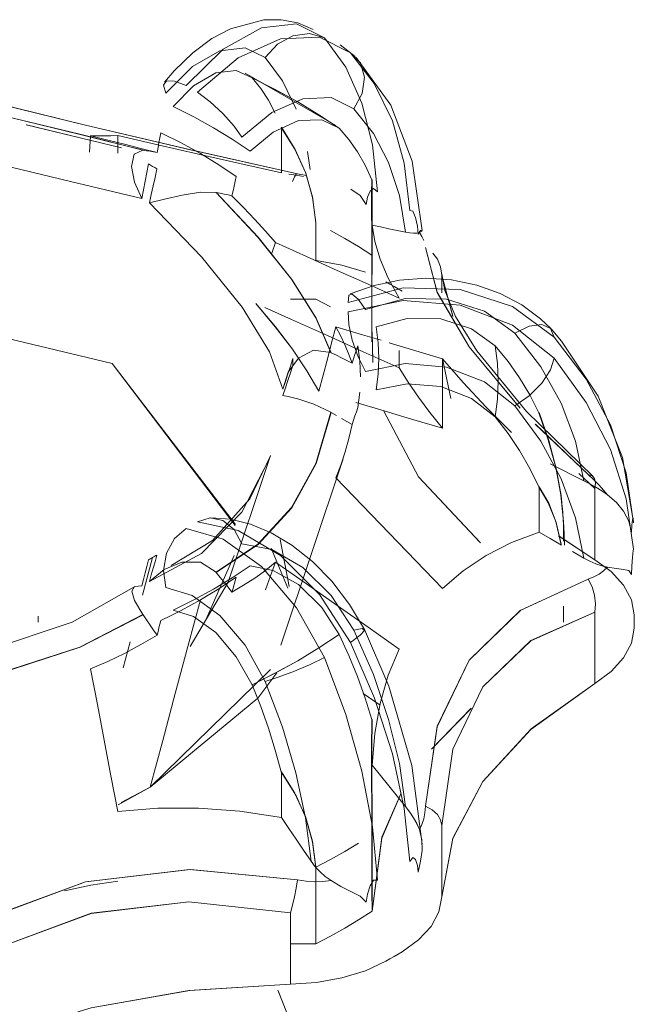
# Model space of a CAD drawing. Header units: metres. Extents: x 6.5 to 21.8, y 0.6 to 11.2.
# Tile 41 of 107: x 18.522 to 18.5396, y 4.2596 to 4.2878. Entities that reach past the tile are written whole.
import ezdxf

# ---------------------------------------------------------------- set-up
doc = ezdxf.new("R2010")
doc.units = ezdxf.units.M
doc.layers.add('P-SANR-FIXT', color=7, linetype='Continuous', lineweight=5)

# ---------------------------------------------------------------- blocks, each defined once
blk = doc.blocks.new('TORNEIRA DE JARDIM COM BICO PARA MANGUEIRA - 1130_BC_Cromado-2213981-ISO_02')
at = {"layer": 'P-SANR-FIXT'}
for p, q in [((18.531146, 4.287071), (18.531575, 4.286746)), ((18.531026, 4.284765), (18.528425, 4.286268)), ((18.523971, 4.284007), (18.524, 4.284474)), ((18.524779, 4.284477), (18.524779, 4.283979)), ((18.53029, 4.283512), (18.530214, 4.284023)), ((18.528277, 4.283678), (18.529464, 4.283414)), ((18.530171, 4.283334), (18.529928, 4.283388)), ((18.532056, 4.282692), (18.532056, 4.278577)), ((18.529295, 4.281417), (18.529195, 4.281109)), ((18.532063, 4.281056), (18.532063, 4.280508)), ((18.534057, 4.279978), (18.534057, 4.280488)), ((18.534057, 4.280488), (18.534376, 4.279306)), ((18.534376, 4.279307), (18.534057, 4.280488)), ((18.530448, 4.279798), (18.529722, 4.279794)), ((18.529723, 4.279795), (18.530448, 4.279798)), ((18.530868, 4.279574), (18.530448, 4.279798)), ((18.532063, 4.278866), (18.532083, 4.278015)), ((18.532083, 4.277986), (18.532063, 4.278866)), ((18.532836, 4.277832), (18.532836, 4.27833)), ((18.534312, 4.276956), (18.534078, 4.278092)), ((18.534078, 4.278092), (18.534312, 4.276954)), ((18.531707, 4.277138), (18.531651, 4.276697)), ((18.53104, 4.27647), (18.530891, 4.276557)), ((18.536734, 4.276223), (18.53825, 4.274776)), ((18.53825, 4.274776), (18.536736, 4.27622)), ((18.527941, 4.271701), (18.529151, 4.27532)), ((18.529448, 4.2699), (18.531229, 4.27523)), ((18.537979, 4.27481), (18.538437, 4.274383)), ((18.538437, 4.274383), (18.537979, 4.27481)), ((18.537566, 4.273007), (18.537513, 4.273826)), ((18.53754, 4.272874), (18.53754, 4.273421)), ((18.529691, 4.271577), (18.529433, 4.272922)), ((18.538437, 4.272342), (18.537403, 4.273022)), ((18.537404, 4.27302), (18.538437, 4.272342)), ((18.529174, 4.272676), (18.529646, 4.271524)), ((18.538124, 4.27239), (18.537804, 4.272575)), ((18.52549, 4.271326), (18.525778, 4.272404)), ((18.525778, 4.272404), (18.52549, 4.271326)), ((18.527276, 4.270557), (18.528114, 4.272461)), ((18.527941, 4.271701), (18.526848, 4.269861)), ((18.523471, 4.270557), (18.525235, 4.27156)), ((18.53754, 4.271008), (18.53754, 4.270557)), ((18.522504, 4.270557), (18.522504, 4.270727)), ((18.524933, 4.269247), (18.525131, 4.269989)), ((18.525131, 4.269989), (18.524933, 4.269247)), ((18.525708, 4.265832), (18.529157, 4.269203)), ((18.53229, 4.268176), (18.53181, 4.268513)), ((18.533759, 4.266915), (18.534897, 4.268085)), ((18.534901, 4.26809), (18.53376, 4.266917)), ((18.532056, 4.266921), (18.532062, 4.267766)), ((18.532057, 4.266082), (18.532056, 4.2669)), ((18.532056, 4.266683), (18.532056, 4.262568)), ((18.529464, 4.266266), (18.529851, 4.265656)), ((18.525708, 4.265832), (18.524792, 4.265325)), ((18.524878, 4.265391), (18.525708, 4.265832)), ((18.529718, 4.261351), (18.530448, 4.261347)), ((18.530448, 4.261347), (18.52972, 4.26135)), ((18.529363, 4.260025), (18.530356, 4.257547))]:
    blk.add_line(p, q, dxfattribs=at)
for points in [[(18.530378, 4.287515, 0), (18.529931, 4.287702, 0), (18.529456, 4.287795, 0), (18.528966, 4.287794, 0), (18.528005, 4.287536, 0), (18.527477, 4.287253, 0), (18.526933, 4.286851, 0), (18.526392, 4.286327, 0), (18.526115, 4.286003, 0)], [(18.526734, 4.285909, 0), (18.527796, 4.286954, 0), (18.528891, 4.287565, 0), (18.529898, 4.287677, 0), (18.530698, 4.287277, 0)], [(18.53144, 4.286848, 0), (18.530554, 4.287299, 0), (18.529439, 4.287248, 0), (18.528228, 4.2867, 0), (18.527064, 4.285719, 0)], [(18.529002, 4.286709, 0), (18.52935, 4.287091, 0), (18.529796, 4.287333, 0), (18.53027, 4.287398, 0), (18.530698, 4.287276, 0)], [(18.530698, 4.287277, 0), (18.53027, 4.287398, 0), (18.529796, 4.287333, 0), (18.52935, 4.287091, 0), (18.529002, 4.286709, 0)], [(18.530698, 4.287276, 0), (18.531309, 4.286434, 0), (18.531771, 4.285402, 0), (18.532073, 4.284213, 0), (18.532213, 4.282868, 0)], [(18.529002, 4.286709, 0), (18.528423, 4.286992, 0), (18.527701, 4.286902, 0), (18.526916, 4.286451, 0), (18.526157, 4.285688, 0)], [(18.529883, 4.285235, 0), (18.529495, 4.286041, 0), (18.529002, 4.286709, 0)], [(18.533141, 4.282333, 0), (18.532983, 4.283687, 0), (18.532643, 4.284903, 0), (18.532124, 4.285966, 0), (18.531439, 4.286848, 0)], [(18.531439, 4.286848, 0), (18.531725, 4.286557, 0), (18.531844, 4.286147, 0), (18.531779, 4.285685, 0), (18.531542, 4.285242, 0)], [(18.531542, 4.285242, 0), (18.531779, 4.285685, 0), (18.531843, 4.286147, 0), (18.531725, 4.286556, 0), (18.53144, 4.286848, 0)], [(18.533499, 4.281764, 0), (18.533213, 4.283749, 0), (18.532598, 4.285345, 0), (18.531603, 4.286718, 0)], [(18.526364, 4.285309, 0), (18.526947, 4.2859, 0), (18.527584, 4.286279, 0), (18.528173, 4.286346, 0), (18.528632, 4.286127, 0)], [(18.529928, 4.283388, 0), (18.526859, 4.284075, 0), (18.523853, 4.284778, 0), (18.521077, 4.285458, 0), (18.518671, 4.28608, 0)], [(18.518671, 4.28608, 0), (18.521101, 4.285452, 0), (18.523853, 4.284778, 0), (18.526831, 4.284082, 0), (18.529928, 4.283388, 0)], [(18.531122, 4.284689, 0), (18.530538, 4.285075, 0), (18.529932, 4.285441, 0), (18.529299, 4.285791, 0), (18.52863, 4.286128, 0)], [(18.52863, 4.286128, 0), (18.528872, 4.285828, 0), (18.529091, 4.28549, 0), (18.529287, 4.285117, 0)], [(18.528632, 4.286127, 0), (18.529301, 4.28579, 0), (18.529932, 4.285441, 0), (18.530536, 4.285076, 0), (18.531121, 4.28469, 0)], [(18.517564, 4.28596, 0), (18.519685, 4.285475, 0), (18.521748, 4.284989, 0), (18.523704, 4.284514, 0), (18.525507, 4.284061, 0)], [(18.5255, 4.284062, 0), (18.523691, 4.284516, 0), (18.521744, 4.284989, 0), (18.519691, 4.285473, 0), (18.517564, 4.28596, 0)], [(18.526157, 4.285688, 0), (18.526087, 4.28592, 0), (18.526172, 4.286043, 0), (18.526399, 4.286039, 0), (18.526734, 4.285909, 0)], [(18.527064, 4.285719, 0), (18.527423, 4.285448, 0), (18.52779, 4.285108, 0), (18.528109, 4.284752, 0), (18.528334, 4.284432, 0)], [(18.528334, 4.284432, 0), (18.529188, 4.285137, 0), (18.530074, 4.285531, 0), (18.530891, 4.285568, 0), (18.531542, 4.285242, 0)], [(18.528567, 4.284037, 0), (18.528052, 4.28438, 0), (18.527518, 4.284703, 0), (18.526959, 4.285011, 0), (18.526364, 4.285309, 0)], [(18.531542, 4.285242, 0), (18.532097, 4.28454, 0), (18.532533, 4.283708, 0), (18.532843, 4.28276, 0), (18.533022, 4.281712, 0)], [(18.531121, 4.28469, 0), (18.530619, 4.284934, 0), (18.529957, 4.284909, 0), (18.529232, 4.284581, 0), (18.528567, 4.284037, 0)], [(18.525466, 4.282677, 0), (18.523429, 4.283167, 0), (18.521159, 4.28371, 0), (18.518725, 4.284292, 0), (18.51624, 4.284884, 0)], [(18.51624, 4.284884, 0), (18.518725, 4.284292, 0), (18.521159, 4.28371, 0), (18.523429, 4.283167, 0), (18.525466, 4.282677, 0)], [(18.524887, 4.284129, 0), (18.524017, 4.284337, 0), (18.52216, 4.284783, 0)], [(18.522162, 4.284782, 0), (18.524017, 4.284337, 0), (18.524887, 4.284129, 0)], [(18.529458, 4.28471, 0), (18.529852, 4.284086, 0), (18.530155, 4.283423, 0), (18.530358, 4.282722, 0), (18.530453, 4.281985, 0)], [(18.530448, 4.281988, 0), (18.530359, 4.282703, 0), (18.530162, 4.283404, 0), (18.529863, 4.284077, 0), (18.529464, 4.284716, 0)], [(18.529464, 4.284716, 0), (18.529464, 4.284391, 0), (18.529464, 4.284065, 0), (18.529464, 4.28374, 0), (18.529464, 4.283414, 0)], [(18.532055, 4.283211, 0), (18.531866, 4.283628, 0), (18.531646, 4.284015, 0), (18.531398, 4.28437, 0), (18.531122, 4.284689, 0)], [(18.524, 4.284474, 0), (18.524195, 4.284474, 0), (18.52439, 4.284475, 0), (18.524584, 4.284476, 0), (18.524779, 4.284477, 0)], [(18.525905, 4.283996, 0), (18.525444, 4.284113, 0), (18.524972, 4.284232, 0), (18.524491, 4.284352, 0), (18.524, 4.284474, 0)], [(18.524, 4.284474, 0), (18.524491, 4.284352, 0), (18.524972, 4.284232, 0), (18.525444, 4.284113, 0), (18.525905, 4.283996, 0)], [(18.524779, 4.284477, 0), (18.525926, 4.284211, 0), (18.527095, 4.283944, 0), (18.528275, 4.283678, 0)], [(18.529464, 4.283414, 0), (18.528275, 4.283678, 0), (18.527095, 4.283944, 0), (18.525928, 4.28421, 0), (18.524779, 4.284477, 0)], [(18.525905, 4.283996, 0), (18.525932, 4.284136, 0), (18.525959, 4.284276, 0), (18.525986, 4.284417, 0), (18.526012, 4.284557, 0)], [(18.526012, 4.284557, 0), (18.526591, 4.284269, 0), (18.527144, 4.283964, 0), (18.527671, 4.283645, 0), (18.528171, 4.283311, 0)], [(18.525466, 4.282677, 0), (18.525256, 4.283147, 0), (18.525173, 4.283596, 0), (18.525251, 4.283947, 0), (18.5255, 4.284062, 0)], [(18.525507, 4.284061, 0), (18.525606, 4.284044, 0), (18.525706, 4.284028, 0), (18.525806, 4.284012, 0), (18.525905, 4.283996, 0)], [(18.525656, 4.283668, 0), (18.525609, 4.283421, 0), (18.525561, 4.283173, 0), (18.525513, 4.282925, 0), (18.525466, 4.282677, 0)], [(18.525899, 4.283528, 0), (18.525839, 4.283563, 0), (18.525778, 4.283598, 0), (18.525717, 4.283633, 0), (18.525656, 4.283668, 0)], [(18.525687, 4.28255, 0), (18.52574, 4.282794, 0), (18.525793, 4.283039, 0), (18.525846, 4.283283, 0), (18.525899, 4.283528, 0)], [(18.528171, 4.283311, 0), (18.528141, 4.283173, 0), (18.52811, 4.283034, 0), (18.52808, 4.282896, 0), (18.52805, 4.282757, 0)], [(18.529676, 4.283379, 0), (18.529889, 4.283345, 0), (18.530102, 4.28331, 0)], [(18.529928, 4.283388, 0), (18.529891, 4.283374, 0), (18.529842, 4.283299, 0), (18.529785, 4.283168, 0)], [(18.532213, 4.282868, 0), (18.532103, 4.282967, 0), (18.532002, 4.282892, 0), (18.531926, 4.282715, 0), (18.531896, 4.28251, 0)], [(18.532058, 4.281058, 0), (18.532054, 4.281743, 0), (18.532047, 4.282331, 0), (18.532046, 4.28282, 0), (18.532055, 4.283211, 0)], [(18.532062, 4.283216, 0), (18.532056, 4.282809, 0), (18.532057, 4.282305, 0), (18.53206, 4.28172, 0), (18.532063, 4.281056, 0)], [(18.532062, 4.281914, 0), (18.532062, 4.282239, 0), (18.532062, 4.282565, 0), (18.532062, 4.282891, 0), (18.532062, 4.283216, 0)], [(18.527593, 4.282853, 0), (18.52715, 4.282859, 0), (18.526621, 4.282776, 0), (18.526113, 4.282658, 0), (18.525687, 4.28255, 0)], [(18.530881, 4.278271, 0), (18.530449, 4.279262, 0), (18.52975, 4.280367, 0), (18.528792, 4.281571, 0), (18.527593, 4.282853, 0)], [(18.52805, 4.282757, 0), (18.527938, 4.282781, 0), (18.527825, 4.282805, 0), (18.527713, 4.282828, 0), (18.527601, 4.282852, 0)], [(18.527601, 4.282852, 0), (18.528797, 4.281574, 0), (18.529759, 4.280364, 0), (18.530461, 4.279253, 0), (18.530891, 4.278266, 0)], [(18.529295, 4.281417, 0), (18.529006, 4.281745, 0), (18.528702, 4.282078, 0), (18.528383, 4.282416, 0), (18.52805, 4.282757, 0)], [(18.52805, 4.282757, 0), (18.528383, 4.282416, 0), (18.528702, 4.282078, 0), (18.529006, 4.281745, 0), (18.529295, 4.281417, 0)], [(18.531896, 4.28251, 0), (18.531716, 4.282763, 0), (18.531452, 4.282948, 0)], [(18.529508, 4.277223, 0), (18.529121, 4.278293, 0), (18.528337, 4.279566, 0), (18.527172, 4.281008, 0), (18.525687, 4.28255, 0)], [(18.525687, 4.28255, 0), (18.527172, 4.281008, 0), (18.528337, 4.279566, 0), (18.529121, 4.278293, 0), (18.529508, 4.277223, 0)], [(18.533377, 4.281655, 0), (18.533359, 4.281888, 0), (18.533308, 4.282139, 0), (18.53323, 4.282317, 0), (18.533141, 4.282333, 0)], [(18.530448, 4.280893, 0), (18.530448, 4.28144, 0), (18.530448, 4.281988, 0)], [(18.533022, 4.281712, 0), (18.532782, 4.281763, 0), (18.532542, 4.281813, 0), (18.532302, 4.281863, 0), (18.532062, 4.281914, 0)], [(18.532062, 4.281914, 0), (18.532136, 4.28145, 0), (18.53229, 4.280944, 0), (18.532524, 4.280402, 0), (18.532836, 4.279825, 0)], [(18.532836, 4.279825, 0), (18.532524, 4.280402, 0), (18.53229, 4.280944, 0), (18.532136, 4.281449, 0), (18.532062, 4.281914, 0)], [(18.530871, 4.281762, 0), (18.531277, 4.281534, 0), (18.531672, 4.2813, 0), (18.532058, 4.281058, 0)], [(18.533022, 4.281712, 0), (18.533143, 4.281691, 0), (18.533251, 4.281683, 0), (18.533342, 4.281688, 0), (18.533416, 4.281709, 0)], [(18.533416, 4.281709, 0), (18.533343, 4.281688, 0), (18.533251, 4.281683, 0), (18.533144, 4.281691, 0), (18.533022, 4.281712, 0)], [(18.533416, 4.281709, 0), (18.533486, 4.281747, 0), (18.533495, 4.281769, 0), (18.533446, 4.281764, 0), (18.533377, 4.281655, 0)], [(18.53354, 4.281474, 0), (18.533488, 4.281587, 0), (18.533416, 4.281709, 0)], [(18.532836, 4.279825, 0), (18.531951, 4.280223, 0), (18.531066, 4.280621, 0), (18.53018, 4.281019, 0), (18.529295, 4.281417, 0)], [(18.536293, 4.276684, 0), (18.534842, 4.278434, 0), (18.533921, 4.279998, 0), (18.533587, 4.281275, 0)], [(18.533587, 4.281275, 0), (18.533926, 4.279985, 0), (18.534842, 4.278434, 0), (18.536299, 4.276678, 0)], [(18.534057, 4.280488, 0), (18.534024, 4.280721, 0), (18.533931, 4.280939, 0), (18.533799, 4.28111, 0)], [(18.530467, 4.280903, 0), (18.531196, 4.280774, 0), (18.531869, 4.280567, 0)], [(18.534057, 4.280519, 0), (18.534144, 4.280041, 0), (18.53445, 4.279303, 0), (18.535058, 4.278315, 0), (18.536483, 4.276583, 0), (18.538388, 4.274724, 0)], [(18.531431, 4.279949, 0), (18.532124, 4.280193, 0), (18.532851, 4.280343, 0), (18.533597, 4.280396, 0), (18.534337, 4.280348, 0), (18.535057, 4.280201, 0), (18.535729, 4.279961, 0), (18.536346, 4.279635, 0), (18.536885, 4.279237, 0), (18.537178, 4.278957, 0)], [(18.532453, 4.280296, 0), (18.532572, 4.280229, 0), (18.532691, 4.280161, 0), (18.532809, 4.280092, 0), (18.532926, 4.280023, 0)], [(18.507545, 4.277952, 0), (18.516084, 4.279994, 0), (18.524623, 4.277952, 0), (18.528147, 4.273345, 0)], [(18.528144, 4.273318, 0), (18.524623, 4.277952, 0), (18.516084, 4.279994, 0), (18.507545, 4.277952, 0)], [(18.531379, 4.279705, 0), (18.532955, 4.280118, 0), (18.534584, 4.280078, 0), (18.536083, 4.279591, 0), (18.537276, 4.278714, 0)], [(18.531869, 4.279504, 0), (18.53166, 4.279802, 0), (18.531494, 4.279945, 0), (18.531396, 4.279911, 0), (18.531379, 4.279705, 0)], [(18.52873, 4.279677, 0), (18.529291, 4.279007, 0), (18.52978, 4.278363, 0), (18.530196, 4.277746, 0), (18.530536, 4.27716, 0)], [(18.530536, 4.27716, 0), (18.530196, 4.277745, 0), (18.52978, 4.278363, 0), (18.52929, 4.279008, 0), (18.52873, 4.279677, 0)], [(18.537276, 4.278108, 0), (18.536085, 4.279055, 0), (18.534584, 4.27963, 0), (18.532951, 4.279762, 0), (18.531379, 4.279436, 0)], [(18.536149, 4.278821, 0), (18.535279, 4.27945, 0), (18.534191, 4.279793, 0), (18.53301, 4.279813, 0), (18.531869, 4.279504, 0)], [(18.528994, 4.279558, 0), (18.529757, 4.279216, 0), (18.530783, 4.278754, 0), (18.53181, 4.278293, 0), (18.532836, 4.277832, 0)], [(18.531379, 4.279436, 0), (18.531396, 4.279074, 0), (18.531494, 4.278624, 0), (18.53166, 4.278151, 0), (18.531869, 4.277727, 0)], [(18.532179, 4.279001, 0), (18.533062, 4.279242, 0), (18.534026, 4.279239, 0), (18.53491, 4.278953, 0), (18.535589, 4.278463, 0)], [(18.536149, 4.278821, 0), (18.536563, 4.27902, 0), (18.536924, 4.27907, 0), (18.537174, 4.278962, 0), (18.537276, 4.278714, 0)], [(18.537276, 4.278714, 0), (18.537174, 4.278962, 0), (18.536923, 4.27907, 0), (18.536563, 4.27902, 0), (18.536149, 4.278821, 0)], [(18.530536, 4.27716, 0), (18.530658, 4.277622, 0), (18.53078, 4.278084, 0), (18.530902, 4.278546, 0), (18.531024, 4.279007, 0)], [(18.53149, 4.277962, 0), (18.531399, 4.278212, 0), (18.531291, 4.278469, 0), (18.531166, 4.278735, 0), (18.531024, 4.279007, 0)], [(18.531024, 4.279007, 0), (18.531787, 4.278779, 0), (18.532318, 4.278621, 0)], [(18.531024, 4.279007, 0), (18.531166, 4.278735, 0), (18.531291, 4.278469, 0), (18.531399, 4.278212, 0), (18.53149, 4.277962, 0)], [(18.532179, 4.277202, 0), (18.532236, 4.277651, 0), (18.532255, 4.278102, 0), (18.532236, 4.278552, 0), (18.532179, 4.279001, 0)], [(18.538124, 4.274601, 0), (18.537885, 4.275733, 0), (18.537474, 4.276819, 0), (18.536891, 4.277858, 0), (18.536149, 4.278821, 0)], [(18.539549, 4.273413, 0), (18.539234, 4.275266, 0), (18.538532, 4.277017, 0), (18.537484, 4.2786, 0), (18.537185, 4.27895, 0)], [(18.53149, 4.277962, 0), (18.53153, 4.278087, 0), (18.531571, 4.278211, 0), (18.531611, 4.278335, 0), (18.531651, 4.27846, 0)], [(18.531651, 4.27846, 0), (18.531707, 4.27802, 0), (18.531726, 4.277579, 0)], [(18.532551, 4.278551, 0), (18.533315, 4.278323, 0), (18.534078, 4.278094, 0)], [(18.535589, 4.276428, 0), (18.535649, 4.276936, 0), (18.535668, 4.277446, 0), (18.535649, 4.277955, 0), (18.535589, 4.278463, 0)], [(18.535589, 4.278463, 0), (18.535955, 4.278018, 0), (18.536286, 4.277548, 0), (18.536579, 4.277058, 0), (18.536835, 4.276549, 0)], [(18.535589, 4.278463, 0), (18.535649, 4.277955, 0), (18.535669, 4.277446, 0), (18.535649, 4.276936, 0), (18.535589, 4.276428, 0)], [(18.537276, 4.278714, 0), (18.538193, 4.277506, 0), (18.538887, 4.276198, 0), (18.539339, 4.274828, 0), (18.53955, 4.273399, 0)], [(18.529508, 4.277223, 0), (18.529658, 4.277707, 0), (18.529953, 4.278106, 0), (18.530388, 4.278334, 0), (18.530881, 4.278271, 0)], [(18.530891, 4.278266, 0), (18.53104, 4.27819, 0), (18.53119, 4.278114, 0), (18.53134, 4.278038, 0), (18.53149, 4.277962, 0)], [(18.529793, 4.278101, 0), (18.529722, 4.277881, 0), (18.529651, 4.277662, 0), (18.529579, 4.277443, 0), (18.529508, 4.277223, 0)], [(18.529508, 4.277043, 0), (18.529579, 4.277258, 0), (18.529651, 4.277473, 0), (18.529722, 4.277687, 0), (18.529793, 4.277902, 0)], [(18.529793, 4.277902, 0), (18.529794, 4.277952, 0), (18.529794, 4.278001, 0), (18.529794, 4.278051, 0), (18.529793, 4.278101, 0)], [(18.531869, 4.277727, 0), (18.533008, 4.277956, 0), (18.534191, 4.277855, 0), (18.53528, 4.277436, 0), (18.536149, 4.276747, 0)], [(18.534078, 4.278094, 0), (18.534669, 4.277413, 0), (18.535329, 4.276708, 0), (18.536055, 4.275986, 0)], [(18.536055, 4.275986, 0), (18.535329, 4.276708, 0), (18.534669, 4.277412, 0), (18.534078, 4.278094, 0)], [(18.534078, 4.278094, 0), (18.534078, 4.277596, 0), (18.534078, 4.277098, 0), (18.534078, 4.276599, 0), (18.534078, 4.276101, 0)], [(18.537276, 4.278108, 0), (18.537173, 4.277773, 0), (18.536921, 4.277395, 0), (18.536561, 4.277035, 0), (18.536149, 4.276747, 0)], [(18.536149, 4.276747, 0), (18.536561, 4.277035, 0), (18.536921, 4.277395, 0), (18.537173, 4.277772, 0), (18.537276, 4.278108, 0)], [(18.53955, 4.272642, 0), (18.539339, 4.274084, 0), (18.538884, 4.275491, 0), (18.538191, 4.276843, 0), (18.537276, 4.278108, 0)], [(18.534078, 4.276101, 0), (18.533716, 4.276553, 0), (18.533388, 4.276993, 0), (18.533094, 4.277419, 0), (18.532836, 4.277832, 0)], [(18.532836, 4.277832, 0), (18.533094, 4.27742, 0), (18.533388, 4.276993, 0), (18.533716, 4.276553, 0), (18.534078, 4.276101, 0)], [(18.535589, 4.276428, 0), (18.53491, 4.276954, 0), (18.534026, 4.2773, 0), (18.533062, 4.277376, 0), (18.532179, 4.277202, 0)], [(18.530881, 4.276562, 0), (18.530398, 4.27679, 0), (18.529967, 4.276936, 0), (18.529661, 4.277012, 0), (18.529508, 4.277043, 0)], [(18.534078, 4.276101, 0), (18.533193, 4.276366, 0), (18.532307, 4.27663, 0), (18.531599, 4.276842, 0)], [(18.527593, 4.27198, 0), (18.528792, 4.272787, 0), (18.52975, 4.273831, 0), (18.530449, 4.275096, 0), (18.530881, 4.276562, 0)], [(18.530891, 4.276557, 0), (18.530461, 4.275095, 0), (18.529759, 4.273823, 0), (18.528797, 4.272775, 0), (18.527601, 4.271971, 0)], [(18.531651, 4.276697, 0), (18.531611, 4.276576, 0), (18.531571, 4.276454, 0), (18.53153, 4.276333, 0), (18.53149, 4.276211, 0)], [(18.532397, 4.276592, 0), (18.533388, 4.274711, 0), (18.535145, 4.272845, 0)], [(18.535169, 4.272825, 0), (18.533388, 4.274711, 0), (18.532397, 4.276592, 0)], [(18.536149, 4.276747, 0), (18.536889, 4.275735, 0), (18.537471, 4.27466, 0), (18.537885, 4.273538, 0), (18.538124, 4.27239, 0)], [(18.536835, 4.276549, 0), (18.537106, 4.275769, 0), (18.537321, 4.274983, 0), (18.537469, 4.274198, 0), (18.53754, 4.273422, 0)], [(18.53754, 4.273421, 0), (18.537475, 4.274174, 0), (18.537333, 4.274956, 0), (18.537121, 4.275751, 0), (18.536843, 4.276552, 0)], [(18.53149, 4.276211, 0), (18.531399, 4.275812, 0), (18.531291, 4.275424, 0), (18.531166, 4.275048, 0), (18.531024, 4.274684, 0)], [(18.531024, 4.274684, 0), (18.531166, 4.275048, 0), (18.531291, 4.275424, 0), (18.531399, 4.275812, 0), (18.53149, 4.276211, 0)], [(18.53149, 4.276211, 0), (18.53134, 4.276298, 0), (18.53119, 4.276384, 0)], [(18.536835, 4.274428, 0), (18.536579, 4.274952, 0), (18.536286, 4.275462, 0), (18.535955, 4.275955, 0), (18.535589, 4.276428, 0)], [(18.529123, 4.275239, 0), (18.528336, 4.273706, 0), (18.527176, 4.272522, 0), (18.525687, 4.271716, 0)], [(18.525687, 4.271716, 0), (18.527176, 4.272522, 0), (18.528336, 4.273706, 0), (18.529123, 4.275238, 0)], [(18.526311, 4.272171, 0), (18.52749, 4.272888, 0), (18.528563, 4.27408, 0), (18.529149, 4.275317, 0)], [(18.537163, 4.275088, 0), (18.537484, 4.274925, 0), (18.537804, 4.274763, 0), (18.538124, 4.274601, 0)], [(18.534078, 4.271516, 0), (18.533315, 4.272308, 0), (18.532551, 4.2731, 0), (18.531787, 4.273892, 0), (18.531024, 4.274684, 0)], [(18.538805, 4.274196, 0), (18.538637, 4.274308, 0), (18.538466, 4.274413, 0), (18.538295, 4.27451, 0), (18.538124, 4.274601, 0)], [(18.538124, 4.274601, 0), (18.538294, 4.274511, 0), (18.538465, 4.274414, 0), (18.538636, 4.274309, 0), (18.538805, 4.274196, 0)], [(18.538805, 4.274196, 0), (18.538692, 4.274334, 0), (18.53856, 4.274477, 0), (18.538413, 4.274625, 0), (18.53825, 4.274776, 0)], [(18.53825, 4.274776, 0), (18.538361, 4.274744, 0), (18.538432, 4.274664, 0), (18.538458, 4.274541, 0), (18.538437, 4.274383, 0)], [(18.537469, 4.272806, 0), (18.537321, 4.27343, 0), (18.537106, 4.273972, 0), (18.536835, 4.274428, 0)], [(18.536843, 4.273128, 0), (18.536843, 4.273454, 0), (18.536843, 4.273779, 0), (18.536843, 4.274105, 0), (18.536843, 4.27443, 0)], [(18.536843, 4.27443, 0), (18.537122, 4.273958, 0), (18.537335, 4.273403, 0), (18.537475, 4.272783, 0)], [(18.538437, 4.274383, 0), (18.538437, 4.273872, 0), (18.538437, 4.273362, 0), (18.538437, 4.272852, 0), (18.538437, 4.272342, 0)], [(18.539493, 4.273131, 0), (18.539415, 4.273445, 0), (18.539262, 4.27373, 0), (18.539058, 4.273982, 0), (18.538805, 4.274196, 0)], [(18.528334, 4.2728, 0), (18.528109, 4.273201, 0), (18.52779, 4.27346, 0), (18.527423, 4.273537, 0), (18.527064, 4.273421, 0)], [(18.527064, 4.273421, 0), (18.528231, 4.273178, 0), (18.52944, 4.272459, 0), (18.530553, 4.271348, 0), (18.53144, 4.269973, 0)], [(18.527448, 4.273538, 0), (18.528004, 4.273499, 0), (18.528578, 4.27336, 0), (18.529172, 4.273114, 0), (18.529766, 4.27276, 0), (18.530357, 4.272292, 0), (18.530912, 4.271724, 0), (18.531418, 4.271064, 0), (18.531842, 4.270345, 0)], [(18.53754, 4.273422, 0), (18.537562, 4.273092, 0), (18.53757, 4.272762, 0)], [(18.53955, 4.273399, 0), (18.539535, 4.273528, 0), (18.539519, 4.273481, 0), (18.539502, 4.273326, 0), (18.539493, 4.273131, 0)], [(18.526734, 4.273231, 0), (18.526399, 4.272946, 0), (18.526172, 4.272526, 0), (18.526087, 4.272034, 0), (18.526157, 4.271543, 0)], [(18.530698, 4.269545, 0), (18.529899, 4.270968, 0), (18.528891, 4.272143, 0), (18.527793, 4.272928, 0), (18.526734, 4.273231, 0)], [(18.534078, 4.271516, 0), (18.534669, 4.272026, 0), (18.535329, 4.272466, 0), (18.536055, 4.272834, 0), (18.536843, 4.273128, 0)], [(18.536843, 4.273128, 0), (18.536056, 4.272835, 0), (18.535329, 4.272466, 0), (18.534669, 4.272026, 0), (18.534078, 4.271516, 0)], [(18.537484, 4.272759, 0), (18.537163, 4.272944, 0), (18.536843, 4.273128, 0)], [(18.531542, 4.270325, 0), (18.53089, 4.271319, 0), (18.530074, 4.272117, 0), (18.529189, 4.272631, 0), (18.528334, 4.2728, 0)], [(18.539493, 4.271921, 0), (18.539502, 4.272156, 0), (18.539519, 4.272415, 0), (18.539535, 4.272608, 0), (18.53955, 4.272642, 0)], [(18.525466, 4.271589, 0), (18.525513, 4.271775, 0), (18.525561, 4.271962, 0), (18.525609, 4.272148, 0), (18.525656, 4.272334, 0)], [(18.525656, 4.272334, 0), (18.525687, 4.272352, 0), (18.525717, 4.272369, 0), (18.525748, 4.272387, 0), (18.525778, 4.272404, 0)], [(18.525899, 4.272475, 0), (18.525846, 4.272285, 0), (18.525793, 4.272096, 0), (18.52574, 4.271906, 0), (18.525687, 4.271716, 0)], [(18.525687, 4.271716, 0), (18.526108, 4.272064, 0), (18.526609, 4.272272, 0), (18.527146, 4.272268, 0), (18.527593, 4.27198, 0)], [(18.525778, 4.272404, 0), (18.525809, 4.272422, 0), (18.525839, 4.272439, 0), (18.525869, 4.272457, 0), (18.525899, 4.272475, 0)], [(18.529295, 4.272275, 0), (18.529006, 4.272037, 0), (18.528702, 4.271815, 0), (18.528383, 4.271608, 0), (18.52805, 4.271416, 0)], [(18.52805, 4.271416, 0), (18.528383, 4.271608, 0), (18.528702, 4.271815, 0), (18.529006, 4.272037, 0), (18.529295, 4.272275, 0)], [(18.529013, 4.271477, 0), (18.529154, 4.271876, 0), (18.529295, 4.272275, 0)], [(18.529295, 4.272275, 0), (18.53018, 4.271653, 0), (18.531066, 4.27103, 0), (18.531951, 4.270407, 0), (18.532836, 4.269785, 0)], [(18.538124, 4.27239, 0), (18.538295, 4.2723, 0), (18.538466, 4.272225, 0), (18.538637, 4.272167, 0), (18.538805, 4.27213, 0)], [(18.538805, 4.27213, 0), (18.538637, 4.272167, 0), (18.538467, 4.272225, 0), (18.538295, 4.2723, 0), (18.538124, 4.27239, 0)], [(18.538437, 4.272342, 0), (18.538906, 4.272005, 0), (18.539264, 4.271616, 0), (18.539487, 4.271196, 0), (18.539568, 4.270766, 0)], [(18.526364, 4.270895, 0), (18.526959, 4.271192, 0), (18.527518, 4.2715, 0), (18.528052, 4.271823, 0), (18.528567, 4.272167, 0)], [(18.527601, 4.271971, 0), (18.527713, 4.271832, 0), (18.527825, 4.271694, 0), (18.527938, 4.271555, 0), (18.52805, 4.271416, 0)], [(18.528567, 4.272167, 0), (18.529232, 4.272037, 0), (18.529957, 4.27163, 0), (18.530619, 4.270974, 0), (18.531121, 4.270201, 0)], [(18.53825, 4.271788, 0), (18.538413, 4.271847, 0), (18.53856, 4.271924, 0), (18.538692, 4.272019, 0), (18.538805, 4.27213, 0)], [(18.538805, 4.27213, 0), (18.539057, 4.272091, 0), (18.539262, 4.272062, 0), (18.539415, 4.272033, 0), (18.539493, 4.271921, 0)], [(18.528171, 4.271846, 0), (18.527925, 4.271677, 0), (18.527671, 4.271512, 0), (18.527411, 4.271351, 0), (18.527144, 4.271193, 0)], [(18.52805, 4.271416, 0), (18.52808, 4.271524, 0), (18.52811, 4.271631, 0), (18.528141, 4.271739, 0), (18.528171, 4.271846, 0)], [(18.533587, 4.265289, 0), (18.533921, 4.267556, 0), (18.534842, 4.269463, 0), (18.536316, 4.270894, 0), (18.53825, 4.271788, 0)], [(18.53825, 4.271788, 0), (18.5363, 4.270884, 0), (18.534842, 4.269463, 0), (18.533926, 4.267575, 0), (18.533587, 4.265289, 0)], [(18.538437, 4.270844, 0), (18.538458, 4.27108, 0), (18.538432, 4.271326, 0), (18.538361, 4.271567, 0), (18.53825, 4.271788, 0)], [(18.5255, 4.270772, 0), (18.525261, 4.271172, 0), (18.52518, 4.271441, 0), (18.525256, 4.271572, 0), (18.525466, 4.271589, 0)], [(18.526157, 4.271543, 0), (18.526914, 4.271319, 0), (18.5277, 4.270747, 0), (18.528424, 4.269894, 0), (18.529002, 4.268859, 0)], [(18.527144, 4.271193, 0), (18.526785, 4.269853, 0), (18.526426, 4.268513, 0), (18.526067, 4.267172, 0), (18.525708, 4.265832, 0)], [(18.525708, 4.265832, 0), (18.526067, 4.267172, 0), (18.526426, 4.268513, 0), (18.526785, 4.269853, 0), (18.527144, 4.271193, 0)], [(18.527144, 4.271193, 0), (18.526871, 4.271039, 0), (18.526591, 4.270888, 0), (18.526305, 4.270742, 0), (18.526012, 4.2706, 0)], [(18.528632, 4.268764, 0), (18.528173, 4.269562, 0), (18.527584, 4.27026, 0), (18.526947, 4.270718, 0), (18.526364, 4.270895, 0)], [(18.538437, 4.270844, 0), (18.536606, 4.270024, 0), (18.535235, 4.2687, 0), (18.534376, 4.266916, 0), (18.534057, 4.264738, 0)], [(18.534057, 4.264738, 0), (18.534376, 4.266916, 0), (18.535235, 4.2687, 0), (18.536606, 4.270025, 0), (18.538437, 4.270844, 0)], [(18.538437, 4.268803, 0), (18.538437, 4.269313, 0), (18.538437, 4.269823, 0), (18.538437, 4.270334, 0), (18.538437, 4.270844, 0)], [(18.517564, 4.268874, 0), (18.519691, 4.268885, 0), (18.521744, 4.269209, 0), (18.523691, 4.269842, 0), (18.5255, 4.270772, 0)], [(18.525507, 4.270762, 0), (18.523704, 4.269834, 0), (18.521748, 4.269198, 0), (18.519685, 4.268873, 0), (18.517564, 4.268863, 0)], [(18.525905, 4.270178, 0), (18.525806, 4.270324, 0), (18.525706, 4.27047, 0), (18.525606, 4.270616, 0), (18.525507, 4.270762, 0)], [(18.526012, 4.2706, 0), (18.525986, 4.270495, 0), (18.525959, 4.270389, 0), (18.525932, 4.270284, 0), (18.525905, 4.270178, 0)], [(18.539568, 4.270766, 0), (18.539569, 4.270669, 0), (18.53957, 4.270573, 0), (18.539569, 4.270476, 0), (18.539568, 4.270379, 0)], [(18.516975, 4.269534, 0), (18.519351, 4.269505, 0), (18.521066, 4.269755, 0), (18.523471, 4.270557, 0)], [(18.531542, 4.270325, 0), (18.53178, 4.270369, 0), (18.531843, 4.270317, 0), (18.531724, 4.270178, 0), (18.53144, 4.269973, 0)], [(18.53144, 4.269973, 0), (18.531724, 4.270178, 0), (18.531843, 4.270317, 0), (18.53178, 4.270369, 0), (18.531542, 4.270325, 0)], [(18.533022, 4.265279, 0), (18.532843, 4.266511, 0), (18.532535, 4.26777, 0), (18.532098, 4.269052, 0), (18.531542, 4.270325, 0)], [(18.533497, 4.2642, 0), (18.533204, 4.266455, 0), (18.532537, 4.268725, 0), (18.531842, 4.270345, 0)], [(18.539568, 4.270379, 0), (18.539487, 4.26995, 0), (18.539264, 4.269529, 0), (18.538906, 4.26914, 0), (18.538437, 4.268803, 0)], [(18.524, 4.269218, 0), (18.524491, 4.26943, 0), (18.524972, 4.269661, 0), (18.525444, 4.269911, 0), (18.525905, 4.270178, 0)], [(18.525905, 4.270178, 0), (18.525444, 4.26991, 0), (18.524972, 4.269661, 0), (18.524491, 4.26943, 0), (18.524, 4.269218, 0)], [(18.52863, 4.268763, 0), (18.529299, 4.2691, 0), (18.529932, 4.26945, 0), (18.530538, 4.269816, 0), (18.531122, 4.270202, 0)], [(18.531121, 4.270201, 0), (18.530536, 4.269815, 0), (18.529932, 4.26945, 0), (18.529301, 4.269101, 0), (18.528632, 4.268764, 0)], [(18.531122, 4.270202, 0), (18.531398, 4.269603, 0), (18.531646, 4.268995, 0), (18.531866, 4.268382, 0), (18.532055, 4.267767, 0)], [(18.53144, 4.269973, 0), (18.532126, 4.268382, 0), (18.532645, 4.266784, 0), (18.532983, 4.265225, 0), (18.533141, 4.263708, 0)], [(18.532062, 4.266464, 0), (18.532136, 4.267371, 0), (18.53229, 4.26823, 0), (18.532524, 4.269035, 0), (18.532836, 4.269785, 0)], [(18.532836, 4.269785, 0), (18.532524, 4.269036, 0), (18.53229, 4.26823, 0), (18.532136, 4.26737, 0), (18.532062, 4.266464, 0)], [(18.530698, 4.269545, 0), (18.530268, 4.269337, 0), (18.529793, 4.269133, 0), (18.529348, 4.268966, 0), (18.529002, 4.268859, 0)], [(18.529002, 4.268859, 0), (18.529348, 4.268966, 0), (18.529792, 4.269133, 0), (18.530267, 4.269337, 0), (18.530698, 4.269545, 0)], [(18.532213, 4.263172, 0), (18.532073, 4.264699, 0), (18.531769, 4.266287, 0), (18.531308, 4.267916, 0), (18.530698, 4.269545, 0)], [(18.524779, 4.265133, 0), (18.524584, 4.266154, 0), (18.52439, 4.267176, 0), (18.524195, 4.268197, 0), (18.524, 4.269218, 0)], [(18.529333, 4.269104, 0), (18.528792, 4.268378, 0), (18.525708, 4.265832, 0)], [(18.529458, 4.266268, 0), (18.529287, 4.266893, 0), (18.529091, 4.26752, 0), (18.528872, 4.268145, 0), (18.52863, 4.268763, 0)], [(18.529002, 4.268859, 0), (18.529494, 4.267553, 0), (18.529881, 4.266246, 0), (18.530156, 4.264959, 0), (18.530315, 4.263716, 0)], [(18.534057, 4.262698, 0), (18.534376, 4.264377, 0), (18.535235, 4.265992, 0), (18.536606, 4.267485, 0), (18.538437, 4.268803, 0)], [(18.538437, 4.268803, 0), (18.53662, 4.267498, 0), (18.535235, 4.265992, 0), (18.53437, 4.264362, 0), (18.534057, 4.262698, 0)], [(18.532055, 4.267767, 0), (18.532046, 4.266921, 0), (18.532047, 4.266083, 0), (18.532054, 4.265261, 0), (18.532058, 4.264466, 0)], [(18.532062, 4.266464, 0), (18.532302, 4.266168, 0), (18.532542, 4.265872, 0), (18.532782, 4.265575, 0), (18.533022, 4.265279, 0)], [(18.530453, 4.263539, 0), (18.530358, 4.264282, 0), (18.530155, 4.26499, 0), (18.529852, 4.265655, 0), (18.529458, 4.266268, 0)], [(18.529464, 4.264964, 0), (18.529464, 4.265289, 0), (18.529464, 4.265615, 0), (18.529464, 4.26594, 0), (18.529464, 4.266266, 0)], [(18.532063, 4.264469, 0), (18.53206, 4.265237, 0), (18.532057, 4.266054, 0)], [(18.529864, 4.265632, 0), (18.530165, 4.264953, 0), (18.530359, 4.264254, 0), (18.530448, 4.263537, 0)], [(18.532887, 4.265645, 0), (18.532345, 4.264397, 0), (18.532063, 4.262279, 0)], [(18.532063, 4.262279, 0), (18.532337, 4.264374, 0), (18.532888, 4.265643, 0)], [(18.529464, 4.264964, 0), (18.528277, 4.265142, 0), (18.527095, 4.265231, 0), (18.525926, 4.265227, 0), (18.524779, 4.265133, 0)], [(18.524779, 4.265133, 0), (18.525928, 4.265227, 0), (18.527095, 4.26523, 0), (18.528275, 4.265143, 0), (18.529464, 4.264964, 0)], [(18.533416, 4.264617, 0), (18.533342, 4.264787, 0), (18.533251, 4.264955, 0), (18.533143, 4.265119, 0), (18.533022, 4.265279, 0)], [(18.533022, 4.265279, 0), (18.533143, 4.26512, 0), (18.53325, 4.264957, 0), (18.533342, 4.264788, 0), (18.533416, 4.264618, 0)], [(18.533416, 4.264618, 0), (18.533488, 4.264765, 0), (18.53354, 4.264927, 0), (18.533574, 4.265102, 0), (18.533587, 4.265289, 0)], [(18.533587, 4.265289, 0), (18.533782, 4.265184, 0), (18.533931, 4.265052, 0), (18.534024, 4.2649, 0), (18.534057, 4.264738, 0)], [(18.530315, 4.263716, 0), (18.530102, 4.264028, 0), (18.529889, 4.26434, 0), (18.529676, 4.264652, 0), (18.529464, 4.264964, 0)], [(18.534057, 4.264738, 0), (18.534057, 4.264228, 0), (18.534057, 4.263718, 0), (18.534057, 4.263208, 0), (18.534057, 4.262698, 0)], [(18.532063, 4.262279, 0), (18.532063, 4.262827, 0), (18.532063, 4.263374, 0), (18.532063, 4.263922, 0), (18.532063, 4.264469, 0)], [(18.533377, 4.263397, 0), (18.533446, 4.263713, 0), (18.533495, 4.264023, 0), (18.533486, 4.264326, 0), (18.533416, 4.264617, 0)], [(18.531672, 4.264225, 0), (18.531277, 4.263991, 0), (18.530871, 4.263762, 0), (18.530453, 4.263539, 0)], [(18.533141, 4.263708, 0), (18.53323, 4.263819, 0), (18.533307, 4.263758, 0), (18.533359, 4.263594, 0), (18.533377, 4.263397, 0)], [(18.530885, 4.263157, 0), (18.530721, 4.263273, 0), (18.530571, 4.263407, 0), (18.530435, 4.263556, 0), (18.530315, 4.263716, 0)], [(18.530315, 4.263716, 0), (18.530435, 4.263556, 0), (18.53057, 4.263408, 0), (18.53072, 4.263273, 0), (18.530885, 4.263157, 0)], [(18.530448, 4.263537, 0), (18.530448, 4.262989, 0), (18.530448, 4.262442, 0), (18.530448, 4.261895, 0), (18.530448, 4.261347, 0)], [(18.518671, 4.260484, 0), (18.521077, 4.262096, 0), (18.523853, 4.263119, 0), (18.526859, 4.263479, 0), (18.529928, 4.263176, 0)], [(18.529928, 4.263176, 0), (18.526831, 4.263479, 0), (18.523853, 4.263119, 0), (18.521101, 4.262108, 0), (18.518671, 4.260484, 0)], [(18.523251, 4.262864, 0), (18.524009, 4.263023, 0), (18.524779, 4.263139, 0)], [(18.524779, 4.263139, 0), (18.524009, 4.263023, 0), (18.523251, 4.262864, 0)], [(18.529723, 4.262236, 0), (18.529785, 4.262452, 0), (18.529842, 4.262691, 0), (18.529891, 4.262938, 0), (18.529928, 4.263176, 0)], [(18.529928, 4.263176, 0), (18.530171, 4.263138, 0), (18.530414, 4.263122, 0), (18.530652, 4.263128, 0), (18.530885, 4.263157, 0)], [(18.530885, 4.263157, 0), (18.53117, 4.26299, 0), (18.531452, 4.262843, 0), (18.531716, 4.262715, 0), (18.531896, 4.262541, 0)], [(18.531896, 4.262541, 0), (18.531926, 4.262767, 0), (18.532002, 4.263004, 0), (18.532103, 4.263169, 0), (18.532213, 4.263172, 0)], [(18.534057, 4.262698, 0), (18.533976, 4.262268, 0), (18.533753, 4.261847, 0), (18.533395, 4.261459, 0), (18.532926, 4.261122, 0)], [(18.519148, 4.259707, 0), (18.521431, 4.261263, 0), (18.524017, 4.262222, 0), (18.526814, 4.262551, 0), (18.529723, 4.262236, 0)], [(18.529723, 4.262236, 0), (18.526814, 4.262546, 0), (18.524017, 4.262214, 0), (18.521431, 4.261259, 0), (18.519148, 4.259707, 0)], [(18.529723, 4.260196, 0), (18.529723, 4.260706, 0), (18.529723, 4.261216, 0), (18.529723, 4.261726, 0), (18.529723, 4.262236, 0)], [(18.530448, 4.261347, 0), (18.530868, 4.261571, 0), (18.531277, 4.261801, 0), (18.531675, 4.262037, 0), (18.532063, 4.262279, 0)], [(18.532926, 4.261122, 0), (18.532809, 4.261053, 0), (18.532691, 4.260984, 0), (18.532572, 4.260916, 0), (18.532453, 4.260849, 0)], [(18.532453, 4.260849, 0), (18.531869, 4.260578, 0), (18.531196, 4.260371, 0), (18.530467, 4.260242, 0), (18.529723, 4.260196, 0)], [(18.519148, 4.257667, 0), (18.521431, 4.258724, 0), (18.524017, 4.259515, 0), (18.526814, 4.260012, 0), (18.529723, 4.260196, 0)], [(18.529723, 4.260196, 0), (18.52684, 4.260015, 0), (18.524017, 4.259515, 0), (18.521409, 4.258716, 0), (18.519148, 4.257667, 0)], [(18.530356, 4.257517, 0), (18.529369, 4.260004, 0), (18.529368, 4.260006, 0)]]:
    blk.add_polyline3d(points, dxfattribs=at)

msp = doc.modelspace()

# ---------------------------------------------------------------- block references
at = {"layer": 'P-SANR-FIXT'}
msp.add_blockref('TORNEIRA DE JARDIM COM BICO PARA MANGUEIRA - 1130_BC_Cromado-2213981-ISO_02', (0, 0), dxfattribs=at)

doc.saveas('drawing.dxf')
